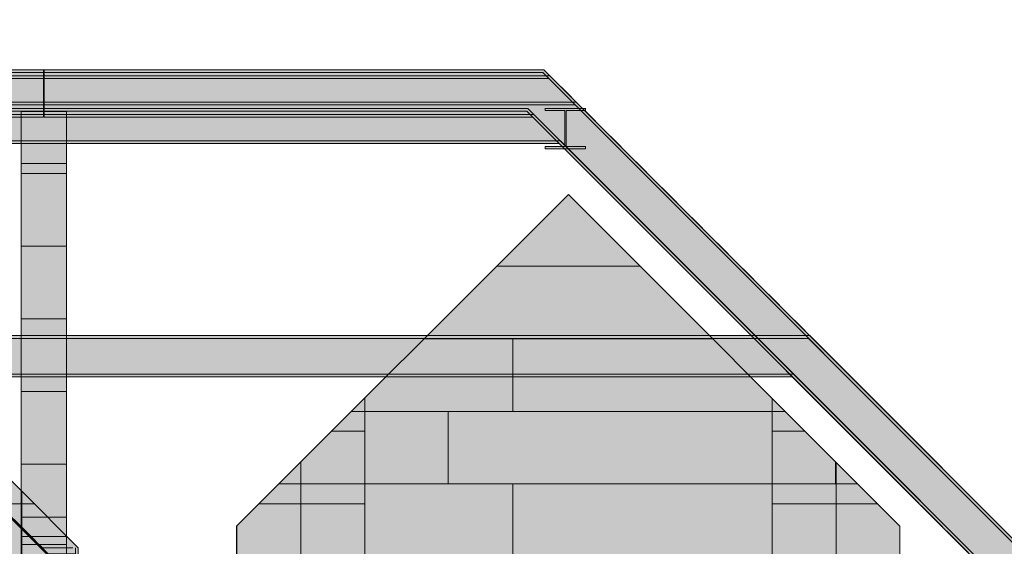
# Model space of a CAD drawing. Header units: millimetres. Extents: x 17 to 413, y 4 to 292.
# Tile 157 of 256: x 135 to 177, y 121 to 143. Entities that reach past the tile are written whole.
import ezdxf

# ---------------------------------------------------------------- set-up
doc = ezdxf.new("R2010")
doc.units = ezdxf.units.MM
doc.linetypes.add('DASHED', pattern=[1.524, 1.27, -0.254])
for name, color, linetype in [('FILL-C_9EB2DB', 7, 'Continuous'), ('FILL-EPS', 7, 'Continuous'), ('LINE-C_2E8C94', 7, 'Continuous'), ('LINE-C_337880', 7, 'Continuous'), ('LINE-STEEL', 7, 'Continuous'), ('LINE-STEEL-DASH', 7, 'DASHED')]:
    doc.layers.add(name, color=color, linetype=linetype)

msp = doc.modelspace()

# ---------------------------------------------------------------- hatches: boundary and pattern name
at = {"layer": 'FILL-C_9EB2DB', "true_color": 0x9eb2db}
h = msp.add_hatch(color=9, dxfattribs=at)
h.dxf.hatch_style = 1
h.paths.add_polyline_path([(95.704, 121.215), (95.704, 121.215), (115.748, 141.26), (138.166, 118.842), (138.129, 118.805), (115.748, 141.187), (95.741, 121.179)])
h = msp.add_hatch(color=9, dxfattribs=at)
h.dxf.hatch_style = 1
h.paths.add_polyline_path([(95.704, 121.215), (95.704, 121.215), (115.748, 141.26), (138.166, 118.842), (138.129, 118.805), (115.748, 141.187), (95.741, 121.179)])
h = msp.add_hatch(color=9, dxfattribs=at)
h.dxf.hatch_style = 1
h.paths.add_polyline_path([(95.741, 121.179), (115.748, 141.187), (138.129, 118.805), (137.245, 117.921), (115.748, 139.418), (96.625, 120.294)])
h = msp.add_hatch(color=9, dxfattribs=at)
h.dxf.hatch_style = 1
h.paths.add_polyline_path([(95.741, 121.179), (115.748, 141.187), (138.129, 118.805), (137.245, 117.921), (115.748, 139.418), (96.625, 120.294)])
h = msp.add_hatch(color=9, dxfattribs=at)
h.dxf.hatch_style = 1
h.paths.add_polyline_path([(95.045, 140.55), (95.045, 140.666), (136.452, 140.666), (136.452, 140.55)])
h = msp.add_hatch(color=9, dxfattribs=at)
h.dxf.hatch_style = 1
h.paths.add_polyline_path([(95.045, 140.55), (95.045, 140.666), (136.452, 140.666), (136.452, 140.55)])
h = msp.add_hatch(color=9, dxfattribs=at)
h.dxf.hatch_style = 1
h.paths.add_polyline_path([(95.045, 139.046), (95.045, 140.55), (136.452, 140.55), (136.452, 139.046)])
h = msp.add_hatch(color=9, dxfattribs=at)
h.dxf.hatch_style = 1
h.paths.add_polyline_path([(95.045, 140.55), (136.452, 140.55), (136.452, 139.046), (95.045, 139.046)])
h = msp.add_hatch(color=9, dxfattribs=at)
h.dxf.hatch_style = 1
h.paths.add_polyline_path([(134.502, 140.55), (134.502, 140.666), (157.467, 140.666), (179.742, 118.391), (179.661, 118.309), (157.419, 140.55)])
h = msp.add_hatch(color=9, dxfattribs=at)
h.dxf.hatch_style = 1
h.paths.add_polyline_path([(134.502, 140.666), (157.467, 140.666), (179.742, 118.391), (179.661, 118.309), (157.419, 140.55), (134.502, 140.55)])
h = msp.add_hatch(color=9, dxfattribs=at)
h.dxf.hatch_style = 1
h.paths.add_polyline_path([(134.502, 139.046), (134.502, 140.55), (157.419, 140.55), (179.661, 118.309), (178.597, 117.245), (156.796, 139.046)])
h = msp.add_hatch(color=9, dxfattribs=at)
h.dxf.hatch_style = 1
h.paths.add_polyline_path([(134.502, 140.55), (157.419, 140.55), (179.661, 118.309), (178.597, 117.245), (156.796, 139.046), (134.502, 139.046)])
h = msp.add_hatch(color=9, dxfattribs=at)
h.dxf.hatch_style = 1
h.paths.add_polyline_path([(136.485, 140.55), (136.485, 140.666), (157.467, 140.666), (179.742, 118.391), (179.661, 118.309), (157.419, 140.55)])
h = msp.add_hatch(color=9, dxfattribs=at)
h.dxf.hatch_style = 1
h.paths.add_polyline_path([(136.485, 140.666), (157.467, 140.666), (179.742, 118.391), (179.661, 118.309), (157.419, 140.55), (136.485, 140.55)])
h = msp.add_hatch(color=9, dxfattribs=at)
h.dxf.hatch_style = 1
h.paths.add_polyline_path([(136.485, 139.046), (136.485, 140.55), (157.419, 140.55), (179.661, 118.309), (178.597, 117.245), (156.796, 139.046)])
h = msp.add_hatch(color=9, dxfattribs=at)
h.dxf.hatch_style = 1
h.paths.add_polyline_path([(136.485, 140.55), (157.419, 140.55), (179.661, 118.309), (178.597, 117.245), (156.796, 139.046), (136.485, 139.046)])
h = msp.add_hatch(color=9, dxfattribs=at)
h.dxf.hatch_style = 1
h.paths.add_polyline_path([(95.045, 140.297), (95.045, 140.412), (136.452, 140.412), (136.452, 140.297)])
h = msp.add_hatch(color=9, dxfattribs=at)
h.dxf.hatch_style = 1
h.paths.add_polyline_path([(95.045, 140.297), (95.045, 140.412), (136.452, 140.412), (136.452, 140.297)])
h = msp.add_hatch(color=9, dxfattribs=at)
h.dxf.hatch_style = 1
h.paths.add_polyline_path([(95.045, 138.792), (95.045, 140.297), (136.452, 140.297), (136.452, 138.792)])
h = msp.add_hatch(color=9, dxfattribs=at)
h.dxf.hatch_style = 1
h.paths.add_polyline_path([(95.045, 140.297), (136.452, 140.297), (136.452, 138.792), (95.045, 138.792)])
h = msp.add_hatch(color=9, dxfattribs=at)
h.dxf.hatch_style = 1
h.paths.add_polyline_path([(136.485, 140.297), (136.485, 140.412), (157.72, 140.412), (179.742, 118.391), (179.661, 118.309), (157.673, 140.297)])
h = msp.add_hatch(color=9, dxfattribs=at)
h.dxf.hatch_style = 1
h.paths.add_polyline_path([(136.485, 140.412), (157.72, 140.412), (179.742, 118.391), (179.661, 118.309), (157.673, 140.297), (136.485, 140.297)])
h = msp.add_hatch(color=9, dxfattribs=at)
h.dxf.hatch_style = 1
h.paths.add_polyline_path([(136.485, 138.792), (136.485, 140.297), (157.673, 140.297), (179.661, 118.309), (178.597, 117.245), (157.049, 138.792)])
h = msp.add_hatch(color=9, dxfattribs=at)
h.dxf.hatch_style = 1
h.paths.add_polyline_path([(136.485, 140.297), (157.673, 140.297), (179.661, 118.309), (178.597, 117.245), (157.049, 138.792), (136.485, 138.792)])
h = msp.add_hatch(color=9, dxfattribs=at)
h.dxf.hatch_style = 1
h.paths.add_polyline_path([(134.502, 139.19), (134.502, 139.306), (158.827, 139.306), (179.742, 118.391), (179.661, 118.309), (158.779, 139.19)])
h = msp.add_hatch(color=9, dxfattribs=at)
h.dxf.hatch_style = 1
h.paths.add_polyline_path([(134.502, 139.306), (158.827, 139.306), (179.742, 118.391), (179.661, 118.309), (158.779, 139.19), (134.502, 139.19)])
h = msp.add_hatch(color=9, dxfattribs=at)
h.dxf.hatch_style = 1
h.paths.add_polyline_path([(95.045, 138.93), (95.045, 139.046), (136.452, 139.046), (136.452, 138.93)])
h = msp.add_hatch(color=9, dxfattribs=at)
h.dxf.hatch_style = 1
h.paths.add_polyline_path([(95.045, 138.93), (95.045, 139.046), (136.452, 139.046), (136.452, 138.93)])
h = msp.add_hatch(color=9, dxfattribs=at)
h.dxf.hatch_style = 1
h.paths.add_polyline_path([(134.502, 137.686), (134.502, 139.19), (158.779, 139.19), (179.661, 118.309), (178.597, 117.245), (158.156, 137.686)])
h = msp.add_hatch(color=9, dxfattribs=at)
h.dxf.hatch_style = 1
h.paths.add_polyline_path([(134.502, 139.19), (158.779, 139.19), (179.661, 118.309), (178.597, 117.245), (158.156, 137.686), (134.502, 137.686)])
h = msp.add_hatch(color=9, dxfattribs=at)
h.dxf.hatch_style = 1
h.paths.add_polyline_path([(134.502, 138.93), (134.502, 139.046), (156.796, 139.046), (178.597, 117.245), (178.515, 117.164), (156.748, 138.93)])
h = msp.add_hatch(color=9, dxfattribs=at)
h.dxf.hatch_style = 1
h.paths.add_polyline_path([(134.502, 139.046), (156.796, 139.046), (178.597, 117.245), (178.515, 117.164), (156.748, 138.93), (134.502, 138.93)])
h = msp.add_hatch(color=9, dxfattribs=at)
h.dxf.hatch_style = 1
h.paths.add_polyline_path([(136.485, 138.93), (136.485, 139.046), (156.796, 139.046), (178.597, 117.245), (178.515, 117.164), (156.748, 138.93)])
h = msp.add_hatch(color=9, dxfattribs=at)
h.dxf.hatch_style = 1
h.paths.add_polyline_path([(136.485, 139.046), (156.796, 139.046), (178.597, 117.245), (178.515, 117.164), (156.748, 138.93), (136.485, 138.93)])
h = msp.add_hatch(color=9, dxfattribs=at)
h.dxf.hatch_style = 1
h.paths.add_polyline_path([(157.509, 139.046), (157.509, 139.047), (157.509, 139.047), (157.517, 139.046), (157.52, 139.046), (159.217, 139.046), (159.217, 138.951), (158.397, 138.951), (158.397, 137.446), (159.217, 137.446), (159.217, 137.352), (157.52, 137.352), (157.52, 137.446), (158.34, 137.446), (158.34, 138.951), (157.52, 138.951), (157.52, 139.046)])
h = msp.add_hatch(color=9, dxfattribs=at)
h.dxf.hatch_style = 1
h.paths.add_polyline_path([(157.509, 139.046), (157.509, 139.047), (157.509, 139.047), (157.517, 139.046), (157.52, 139.046), (159.217, 139.046), (159.217, 138.951), (158.397, 138.951), (158.397, 137.446), (159.217, 137.446), (159.217, 137.352), (157.52, 137.352), (157.52, 137.446), (158.34, 137.446), (158.34, 138.951), (157.52, 138.951), (157.52, 139.046)])
h = msp.add_hatch(color=9, dxfattribs=at)
h.dxf.hatch_style = 1
h.paths.add_polyline_path([(157.509, 139.046), (157.509, 139.047), (157.509, 139.047), (157.517, 139.046), (157.52, 139.046), (159.217, 139.046), (159.217, 138.951), (158.397, 138.951), (158.397, 137.446), (159.217, 137.446), (159.217, 137.352), (157.52, 137.352), (157.52, 137.446), (158.34, 137.446), (158.34, 138.951), (157.52, 138.951), (157.52, 139.046)])
h = msp.add_hatch(color=9, dxfattribs=at)
h.dxf.hatch_style = 1
h.paths.add_polyline_path([(157.52, 137.352), (157.52, 137.446), (158.34, 137.446), (158.34, 138.951), (157.52, 138.951), (157.52, 139.046), (159.217, 139.046), (159.217, 138.951), (158.397, 138.951), (158.397, 137.446), (159.217, 137.446), (159.217, 137.352)])
h = msp.add_hatch(color=9, dxfattribs=at)
h.dxf.hatch_style = 1
h.paths.add_polyline_path([(157.52, 137.352), (157.52, 137.446), (158.34, 137.446), (158.34, 138.951), (157.52, 138.951), (157.52, 139.046), (159.217, 139.046), (159.217, 138.951), (158.397, 138.951), (158.397, 137.446), (159.217, 137.446), (159.217, 137.352)])
h = msp.add_hatch(color=9, dxfattribs=at)
h.dxf.hatch_style = 1
h.paths.add_polyline_path([(157.52, 137.352), (157.52, 137.446), (158.34, 137.446), (158.34, 138.951), (157.52, 138.951), (157.52, 139.046), (159.217, 139.046), (159.217, 138.951), (158.397, 138.951), (158.397, 137.446), (159.217, 137.446), (159.217, 137.352)])
h = msp.add_hatch(color=9, dxfattribs=at)
h.dxf.hatch_style = 1
h.paths.add_polyline_path([(159.217, 139.046), (159.228, 139.047), (159.228, 139.047), (159.228, 139.046)])
h = msp.add_hatch(color=9, dxfattribs=at)
h.dxf.hatch_style = 1
h.paths.add_polyline_path([(159.217, 139.046), (159.228, 139.047), (159.228, 139.047), (159.228, 139.046)])
h = msp.add_hatch(color=9, dxfattribs=at)
h.dxf.hatch_style = 1
h.paths.add_polyline_path([(159.217, 139.046), (159.228, 139.047), (159.228, 139.047), (159.228, 139.046)])
h = msp.add_hatch(color=9, dxfattribs=at)
h.dxf.hatch_style = 1
h.paths.add_polyline_path([(95.045, 138.677), (95.045, 138.792), (136.452, 138.792), (136.452, 138.677)])
h = msp.add_hatch(color=9, dxfattribs=at)
h.dxf.hatch_style = 1
h.paths.add_polyline_path([(95.045, 138.677), (95.045, 138.792), (136.452, 138.792), (136.452, 138.677)])
h = msp.add_hatch(color=9, dxfattribs=at)
h.dxf.hatch_style = 1
h.paths.add_polyline_path([(136.485, 138.677), (136.485, 138.792), (157.049, 138.792), (178.597, 117.245), (178.515, 117.164), (157.002, 138.677)])
h = msp.add_hatch(color=9, dxfattribs=at)
h.dxf.hatch_style = 1
h.paths.add_polyline_path([(136.485, 138.792), (157.049, 138.792), (178.597, 117.245), (178.515, 117.164), (157.002, 138.677), (136.485, 138.677)])
h = msp.add_hatch(color=9, dxfattribs=at)
h.dxf.hatch_style = 1
h.paths.add_polyline_path([(134.502, 137.57), (134.502, 137.686), (158.156, 137.686), (178.597, 117.245), (178.515, 117.164), (158.108, 137.57)])
h = msp.add_hatch(color=9, dxfattribs=at)
h.dxf.hatch_style = 1
h.paths.add_polyline_path([(134.502, 137.686), (158.156, 137.686), (178.597, 117.245), (178.515, 117.164), (158.108, 137.57), (134.502, 137.57)])
h = msp.add_hatch(color=9, dxfattribs=at)
h.dxf.hatch_style = 1
h.paths.add_polyline_path([(134.168, 129.39), (134.168, 129.506), (168.627, 129.506), (179.742, 118.391), (179.661, 118.309), (168.579, 129.39)])
h = msp.add_hatch(color=9, dxfattribs=at)
h.dxf.hatch_style = 1
h.paths.add_polyline_path([(134.168, 129.506), (168.627, 129.506), (179.742, 118.391), (179.661, 118.309), (168.579, 129.39), (134.168, 129.39)])
h = msp.add_hatch(color=9, dxfattribs=at)
h.dxf.hatch_style = 1
h.paths.add_polyline_path([(134.168, 127.886), (134.168, 129.39), (168.579, 129.39), (179.661, 118.309), (178.597, 117.245), (167.956, 127.886)])
h = msp.add_hatch(color=9, dxfattribs=at)
h.dxf.hatch_style = 1
h.paths.add_polyline_path([(134.168, 129.39), (168.579, 129.39), (179.661, 118.309), (178.597, 117.245), (167.956, 127.886), (134.168, 127.886)])
h = msp.add_hatch(color=9, dxfattribs=at)
h.dxf.hatch_style = 1
h.paths.add_polyline_path([(134.168, 127.77), (134.168, 127.886), (167.956, 127.886), (178.597, 117.245), (178.515, 117.164), (167.908, 127.77)])
h = msp.add_hatch(color=9, dxfattribs=at)
h.dxf.hatch_style = 1
h.paths.add_polyline_path([(134.168, 127.886), (167.956, 127.886), (178.597, 117.245), (178.515, 117.164), (167.908, 127.77), (134.168, 127.77)])
at = {"layer": 'FILL-EPS', "true_color": 0xccffff}
h = msp.add_hatch(color=7, dxfattribs=at)
h.dxf.hatch_style = 1
h.paths.add_polyline_path([(95.953, 122.973), (115.748, 142.768), (135.543, 122.973), (135.543, 101.116), (130.535, 101.116), (130.535, 119.232), (123.642, 119.232), (123.642, 119.732), (123.574, 120.806), (123.373, 121.861), (123.041, 122.88), (122.585, 123.846), (122.011, 124.74), (121.331, 125.549), (120.555, 126.259), (119.697, 126.857), (118.771, 127.333), (117.794, 127.679), (116.782, 127.889), (115.752, 127.959), (114.722, 127.889), (113.71, 127.679), (112.732, 127.333), (111.807, 126.857), (110.949, 126.259), (110.173, 125.549), (109.492, 124.74), (108.919, 123.846), (108.462, 122.88), (108.131, 121.861), (107.929, 120.806), (107.862, 119.732), (107.862, 119.232), (100.968, 119.232), (100.968, 101.116), (95.953, 101.116)])
h = msp.add_hatch(color=7, dxfattribs=at)
h.dxf.hatch_style = 1
h.paths.add_polyline_path([(95.953, 122.973), (115.748, 142.768), (135.543, 122.973), (135.543, 101.116), (130.535, 101.116), (130.535, 119.232), (123.642, 119.232), (123.642, 119.732), (123.574, 120.806), (123.373, 121.861), (123.041, 122.88), (122.585, 123.846), (122.011, 124.74), (121.331, 125.549), (120.555, 126.259), (119.697, 126.857), (118.771, 127.333), (117.794, 127.679), (116.782, 127.889), (115.752, 127.959), (114.722, 127.889), (113.71, 127.679), (112.732, 127.333), (111.807, 126.857), (110.949, 126.259), (110.173, 125.549), (109.492, 124.74), (108.919, 123.846), (108.462, 122.88), (108.131, 121.861), (107.929, 120.806), (107.862, 119.732), (107.862, 119.232), (100.968, 119.232), (100.968, 101.116), (95.953, 101.116)])
at = {"layer": 'FILL-EPS', "true_color": 0xc0f0f0}
h = msp.add_hatch(color=254, dxfattribs=at)
h.dxf.hatch_style = 1
h.paths.add_polyline_path([(135.515, 121.893), (135.515, 138.912), (137.42, 138.912), (137.42, 121.893)])
at = {"layer": 'FILL-EPS', "true_color": 0xccffff}
h = msp.add_hatch(color=7, dxfattribs=at)
h.dxf.hatch_style = 1
h.paths.add_polyline_path([(135.515, 99.732), (135.515, 138.912), (137.42, 138.912), (137.42, 99.732)])
h = msp.add_hatch(color=7, dxfattribs=at)
h.dxf.hatch_style = 1
h.paths.add_polyline_path([(135.515, 120.732), (135.515, 136.736), (137.42, 136.736), (137.42, 120.732)])
h = msp.add_hatch(color=7, dxfattribs=at)
h.dxf.hatch_style = 1
h.paths.add_polyline_path([(135.515, 136.736), (137.42, 136.736), (137.42, 120.732), (135.515, 120.732)])
h = msp.add_hatch(color=7, dxfattribs=at)
h.dxf.hatch_style = 1
h.paths.add_polyline_path([(144.565, 121.504), (158.495, 135.434), (172.415, 121.514), (172.415, 120.232), (144.565, 120.232)])
h = msp.add_hatch(color=7, dxfattribs=at)
h.dxf.hatch_style = 1
h.paths.add_polyline_path([(144.565, 120.232), (144.565, 121.504), (158.495, 135.434), (172.415, 121.514), (172.415, 120.232)])
h = msp.add_hatch(color=7, dxfattribs=at)
h.dxf.hatch_style = 1
h.paths.add_polyline_path([(135.543, 122.973), (135.554, 122.976), (135.554, 122.975), (135.554, 122.974), (135.554, 122.973), (135.554, 122.973)])
h = msp.add_hatch(color=7, dxfattribs=at)
h.dxf.hatch_style = 1
h.paths.add_polyline_path([(135.543, 122.973), (135.554, 122.974), (135.554, 122.974), (135.554, 122.974), (135.554, 122.973), (135.554, 122.973)])
h = msp.add_hatch(color=7, dxfattribs=at)
h.dxf.hatch_style = 1
h.paths.add_polyline_path([(135.543, 122.973), (137.916, 120.6), (137.916, 101.116), (135.543, 101.116)])
h = msp.add_hatch(color=7, dxfattribs=at)
h.dxf.hatch_style = 1
h.paths.add_polyline_path([(135.543, 122.973), (135.545, 122.971), (137.916, 120.6), (137.916, 101.116), (135.545, 101.116), (135.544, 101.106), (135.543, 101.106)])
h = msp.add_hatch(color=7, dxfattribs=at)
h.dxf.hatch_style = 1
h.paths.add_polyline_path([(135.515, 121.893), (137.42, 121.893), (137.42, 99.732), (135.515, 99.732)])

# ---------------------------------------------------------------- linework, layer by layer
at = {"layer": 'LINE-C_2E8C94', "lineweight": 5}
msp.add_lwpolyline([(115.748, 142.768), (135.543, 122.973), (135.543, 101.116), (130.535, 101.116)], dxfattribs=at)
msp.add_lwpolyline([(115.748, 142.768), (135.543, 122.973), (135.543, 101.116), (130.535, 101.116)], dxfattribs=at)
for points in [[(135.515, 121.893), (135.515, 138.912), (137.42, 138.912), (137.42, 121.893)], [(135.515, 99.732), (135.515, 138.912), (137.42, 138.912), (137.42, 99.732)], [(135.515, 120.732), (135.515, 136.736), (137.42, 136.736), (137.42, 120.732)], [(135.515, 136.736), (137.42, 136.736), (137.42, 120.732), (135.515, 120.732)], [(144.565, 121.504), (144.565, 121.504), (158.495, 135.434), (172.415, 121.514), (172.415, 121.514), (172.415, 120.232), (172.415, 120.232), (172.415, 120.232), (172.415, 120.232), (144.565, 120.232)], [(144.565, 120.232), (144.565, 121.504), (144.565, 121.504), (158.495, 135.434), (172.415, 121.514), (172.415, 121.514), (172.415, 121.514), (172.415, 121.514), (172.415, 121.514), (172.415, 120.232)], [(135.543, 122.973), (135.554, 122.976), (135.554, 122.975), (135.554, 122.974), (135.554, 122.973), (135.554, 122.973)], [(135.543, 122.973), (135.554, 122.974), (135.554, 122.974), (135.554, 122.974), (135.554, 122.973), (135.554, 122.973)], [(135.543, 122.973), (137.916, 120.6), (137.916, 101.116), (137.916, 101.116), (135.543, 101.116)], [(135.543, 122.973), (135.545, 122.971), (135.545, 122.971), (137.916, 120.6), (137.916, 120.6), (137.916, 101.116), (135.545, 101.116), (135.544, 101.106), (135.543, 101.106)], [(135.515, 121.893), (137.42, 121.893), (137.42, 99.732), (137.42, 99.732), (135.515, 99.732), (135.515, 121.893)], [(172.415, 121.514), (172.415, 121.514), (172.415, 121.514)]]:
    msp.add_lwpolyline(points, close=True, dxfattribs=at)
at = {"layer": 'LINE-C_337880', "lineweight": 5}
for p, q in [((135.522, 136.308), (137.413, 136.308)), ((135.522, 136.308), (137.413, 136.308)), ((135.522, 136.308), (137.413, 136.308)), ((135.522, 133.26), (137.413, 133.26)), ((135.522, 133.26), (137.413, 133.26)), ((135.522, 133.26), (137.413, 133.26)), ((155.494, 132.424), (161.496, 132.424)), ((155.494, 132.424), (161.496, 132.424)), ((135.522, 130.212), (137.413, 130.212)), ((135.522, 130.212), (137.413, 130.212)), ((135.522, 130.212), (137.413, 130.212)), ((152.446, 129.376), (156.159, 129.376)), ((152.446, 129.376), (156.159, 129.376)), ((156.159, 126.328), (156.159, 129.376)), ((156.159, 129.376), (164.544, 129.376)), ((156.159, 126.328), (156.159, 129.376)), ((156.159, 129.376), (164.544, 129.376)), ((135.522, 127.164), (137.413, 127.164)), ((135.522, 127.164), (137.413, 127.164)), ((135.522, 127.164), (137.413, 127.164)), ((149.952, 126.328), (149.952, 126.882)), ((149.952, 126.328), (149.952, 126.882)), ((167.044, 126.328), (167.044, 126.875)), ((167.044, 126.328), (167.044, 126.875)), ((149.398, 126.328), (149.952, 126.328)), ((149.398, 126.328), (149.952, 126.328)), ((149.952, 125.5), (149.952, 126.328)), ((149.952, 126.328), (153.45, 126.328)), ((149.952, 125.5), (149.952, 126.328)), ((149.952, 126.328), (153.45, 126.328)), ((153.45, 123.28), (153.45, 126.328)), ((153.45, 126.328), (156.159, 126.328)), ((153.45, 123.28), (153.45, 126.328)), ((153.45, 126.328), (156.159, 126.328)), ((156.159, 126.328), (167.044, 126.328)), ((156.159, 126.328), (167.044, 126.328)), ((167.044, 125.5), (167.044, 126.328)), ((167.044, 126.328), (167.592, 126.328)), ((167.044, 125.5), (167.044, 126.328)), ((167.044, 126.328), (167.592, 126.328)), ((148.57, 125.5), (149.952, 125.5)), ((148.57, 125.5), (149.952, 125.5)), ((149.952, 123.28), (149.952, 125.5)), ((149.952, 123.28), (149.952, 125.5)), ((167.044, 123.28), (167.044, 125.5)), ((167.044, 125.5), (168.42, 125.5)), ((167.044, 123.28), (167.044, 125.5)), ((167.044, 125.5), (168.42, 125.5)), ((135.522, 124.116), (137.413, 124.116)), ((135.522, 124.116), (137.413, 124.116)), ((135.522, 124.116), (137.413, 124.116)), ((147.266, 123.28), (147.266, 124.196)), ((147.266, 123.28), (147.266, 124.196)), ((169.706, 123.28), (169.706, 124.214)), ((169.706, 123.28), (169.706, 124.214)), ((169.73, 123.28), (169.73, 124.19)), ((169.73, 123.28), (169.73, 124.19)), ((146.35, 123.28), (147.266, 123.28)), ((146.35, 123.28), (147.266, 123.28)), ((147.266, 122.452), (147.266, 123.28)), ((147.266, 123.28), (149.952, 123.28)), ((147.266, 122.452), (147.266, 123.28)), ((147.266, 123.28), (149.952, 123.28)), ((149.952, 122.452), (149.952, 123.28)), ((149.952, 123.28), (153.45, 123.28)), ((149.952, 122.452), (149.952, 123.28)), ((149.952, 123.28), (153.45, 123.28)), ((153.45, 123.28), (156.159, 123.28)), ((153.45, 123.28), (156.159, 123.28)), ((156.159, 120.239), (156.159, 123.28)), ((156.159, 123.28), (167.044, 123.28)), ((156.159, 120.239), (156.159, 123.28)), ((156.159, 123.28), (167.044, 123.28)), ((167.044, 122.452), (167.044, 123.28)), ((167.044, 123.28), (169.706, 123.28)), ((167.044, 122.452), (167.044, 123.28)), ((167.044, 123.28), (169.706, 123.28)), ((169.73, 122.452), (169.73, 123.28)), ((169.73, 123.28), (170.64, 123.28)), ((169.73, 122.452), (169.73, 123.28)), ((169.73, 123.28), (170.64, 123.28)), ((130.634, 122.452), (135.537, 122.452)), ((130.634, 122.452), (135.537, 122.452)), ((135.55, 122.452), (136.054, 122.452)), ((135.55, 122.452), (136.054, 122.452)), ((145.522, 122.452), (147.266, 122.452)), ((145.522, 122.452), (147.266, 122.452)), ((147.266, 120.239), (147.266, 122.452)), ((147.266, 122.452), (149.952, 122.452)), ((147.266, 120.239), (147.266, 122.452)), ((147.266, 122.452), (149.952, 122.452)), ((149.952, 120.239), (149.952, 122.452)), ((149.952, 120.239), (149.952, 122.452)), ((167.044, 120.239), (167.044, 122.452)), ((167.044, 122.452), (169.73, 122.452)), ((167.044, 120.239), (167.044, 122.452)), ((167.044, 122.452), (169.73, 122.452)), ((169.73, 120.239), (169.73, 122.452)), ((169.73, 122.452), (171.468, 122.452)), ((169.73, 120.239), (169.73, 122.452)), ((169.73, 122.452), (171.468, 122.452)), ((135.545, 121.068), (135.545, 121.886)), ((144.581, 120.239), (144.581, 121.511)), ((144.581, 120.239), (144.581, 121.511)), ((135.522, 121.068), (137.413, 121.068)), ((135.522, 121.068), (137.413, 121.068)), ((135.522, 121.068), (137.413, 121.068)), ((135.545, 119.404), (135.545, 121.068)), ((135.545, 121.068), (137.413, 121.068))]:
    msp.add_line(p, q, dxfattribs=at)
at = {"layer": 'LINE-STEEL', "lineweight": 5}
for points in [[(95.704, 121.215), (95.704, 121.215), (115.748, 141.26), (138.166, 118.842), (138.129, 118.805), (115.748, 141.187), (95.741, 121.179)], [(95.704, 121.215), (95.704, 121.215), (115.748, 141.26), (138.166, 118.842), (138.129, 118.805), (115.748, 141.187), (95.741, 121.179)], [(95.741, 121.179), (115.748, 141.187), (138.129, 118.805), (138.129, 118.805), (137.245, 117.921), (115.748, 139.418), (96.625, 120.294)], [(95.741, 121.179), (115.748, 141.187), (138.129, 118.805), (138.129, 118.805), (137.245, 117.921), (115.748, 139.418), (96.625, 120.294)], [(95.045, 140.55), (95.045, 140.666), (136.452, 140.666), (136.452, 140.666), (136.452, 140.55), (95.045, 140.55)], [(95.045, 140.55), (95.045, 140.666), (136.452, 140.666), (136.452, 140.55)], [(95.045, 139.046), (95.045, 140.55), (136.452, 140.55), (136.452, 140.55), (136.452, 139.046), (95.045, 139.046)], [(95.045, 140.55), (95.045, 140.55), (136.452, 140.55), (136.452, 139.046), (136.452, 139.046), (95.045, 139.046)], [(134.502, 140.55), (134.502, 140.666), (157.467, 140.666), (157.467, 140.666), (179.742, 118.391), (179.742, 118.391), (179.742, 118.391), (179.742, 118.391), (179.742, 118.391), (179.661, 118.309), (157.419, 140.55), (134.502, 140.55)], [(134.502, 140.666), (157.467, 140.666), (179.742, 118.391), (179.742, 118.391), (179.742, 118.391), (179.742, 118.391), (179.742, 118.391), (179.661, 118.309), (157.419, 140.55), (134.502, 140.55)], [(134.502, 139.046), (134.502, 140.55), (157.419, 140.55), (157.419, 140.55), (157.419, 140.55), (157.419, 140.55), (157.419, 140.55), (157.419, 140.55), (179.661, 118.309), (179.661, 118.309), (178.597, 117.245), (156.796, 139.046)], [(134.502, 140.55), (134.502, 140.55), (157.419, 140.55), (157.419, 140.55), (157.419, 140.55), (179.661, 118.309), (179.661, 118.309), (178.597, 117.245), (156.796, 139.046), (134.502, 139.046)], [(136.485, 140.55), (136.485, 140.666), (157.467, 140.666), (157.467, 140.666), (179.742, 118.391), (179.742, 118.391), (179.742, 118.391), (179.742, 118.391), (179.742, 118.391), (179.661, 118.309), (157.419, 140.55)], [(136.485, 140.666), (157.467, 140.666), (179.742, 118.391), (179.742, 118.391), (179.742, 118.391), (179.742, 118.391), (179.742, 118.391), (179.661, 118.309), (157.419, 140.55), (136.485, 140.55), (136.485, 140.666)], [(136.485, 139.046), (136.485, 140.55), (157.419, 140.55), (157.419, 140.55), (179.661, 118.309), (179.661, 118.309), (178.597, 117.245), (156.796, 139.046)], [(136.485, 140.55), (136.485, 140.55), (157.419, 140.55), (157.419, 140.55), (157.419, 140.55), (179.661, 118.309), (179.661, 118.309), (178.597, 117.245), (156.796, 139.046), (136.485, 139.046)], [(95.045, 140.297), (95.045, 140.412), (136.452, 140.412), (136.452, 140.412), (136.452, 140.297), (95.045, 140.297)], [(95.045, 140.297), (95.045, 140.412), (136.452, 140.412), (136.452, 140.297)], [(95.045, 138.792), (95.045, 140.297), (136.452, 140.297), (136.452, 140.297), (136.452, 138.792), (95.045, 138.792)], [(95.045, 140.297), (95.045, 140.297), (136.452, 140.297), (136.452, 138.792), (136.452, 138.792), (95.045, 138.792)], [(136.485, 140.297), (136.485, 140.412), (157.72, 140.412), (157.72, 140.412), (179.742, 118.391), (179.661, 118.309), (157.673, 140.297), (136.485, 140.297)], [(136.485, 140.412), (157.72, 140.412), (179.742, 118.391), (179.661, 118.309), (157.673, 140.297), (136.485, 140.297)], [(136.485, 138.792), (136.485, 140.297), (157.673, 140.297), (157.673, 140.297), (157.673, 140.297), (157.673, 140.297), (157.673, 140.297), (179.661, 118.309), (178.597, 117.245), (157.049, 138.792), (136.485, 138.792)], [(136.485, 140.297), (136.485, 140.297), (157.673, 140.297), (157.673, 140.297), (157.673, 140.297), (179.661, 118.309), (178.597, 117.245), (157.049, 138.792), (136.485, 138.792)], [(134.502, 139.19), (134.502, 139.306), (158.827, 139.306), (158.827, 139.306), (179.742, 118.391), (179.661, 118.309), (158.779, 139.19), (134.502, 139.19)], [(134.502, 139.306), (158.827, 139.306), (179.742, 118.391), (179.661, 118.309), (158.779, 139.19), (134.502, 139.19), (134.502, 139.306)], [(95.045, 138.93), (95.045, 139.046), (136.452, 139.046), (136.452, 139.046), (136.452, 138.93), (95.045, 138.93)], [(95.045, 138.93), (95.045, 139.046), (136.452, 139.046), (136.452, 138.93)], [(134.502, 137.686), (134.502, 139.19), (158.779, 139.19), (158.779, 139.19), (179.661, 118.309), (179.661, 118.309), (179.661, 118.309), (179.661, 118.309), (179.661, 118.309), (178.597, 117.245), (158.156, 137.686), (134.502, 137.686)], [(134.502, 139.19), (134.502, 139.19), (134.502, 139.19), (158.779, 139.19), (158.779, 139.19), (158.779, 139.19), (179.661, 118.309), (179.661, 118.309), (179.661, 118.309), (179.661, 118.309), (179.661, 118.309), (178.597, 117.245), (158.156, 137.686), (134.502, 137.686), (134.502, 139.19)], [(134.502, 138.93), (134.502, 139.046), (156.796, 139.046), (178.597, 117.245), (178.597, 117.245), (178.597, 117.245), (178.597, 117.245), (178.515, 117.164), (156.748, 138.93)], [(134.502, 139.046), (156.796, 139.046), (156.796, 139.046), (156.796, 139.046), (178.597, 117.245), (178.597, 117.245), (178.597, 117.245), (178.597, 117.245), (178.515, 117.164), (156.748, 138.93), (134.502, 138.93)], [(136.485, 138.93), (136.485, 139.046), (156.796, 139.046), (156.796, 139.046), (156.796, 139.046), (156.796, 139.046), (156.796, 139.046), (178.597, 117.245), (178.597, 117.245), (178.597, 117.245), (178.597, 117.245), (178.515, 117.164), (156.748, 138.93)], [(136.485, 139.046), (156.796, 139.046), (156.796, 139.046), (156.796, 139.046), (178.597, 117.245), (178.597, 117.245), (178.597, 117.245), (178.597, 117.245), (178.515, 117.164), (156.748, 138.93), (136.485, 138.93)], [(157.509, 139.046), (157.509, 139.047), (157.509, 139.047), (157.517, 139.046), (157.52, 139.046), (159.217, 139.046), (159.217, 138.951), (158.397, 138.951), (158.397, 137.446), (159.217, 137.446), (159.217, 137.352), (157.52, 137.352), (157.52, 137.446), (158.34, 137.446), (158.34, 138.951), (157.52, 138.951), (157.52, 139.046)], [(157.509, 139.046), (157.509, 139.047), (157.509, 139.047), (157.517, 139.046), (157.52, 139.046), (159.217, 139.046), (159.217, 138.951), (158.397, 138.951), (158.397, 137.446), (159.217, 137.446), (159.217, 137.352), (157.52, 137.352), (157.52, 137.446), (158.34, 137.446), (158.34, 138.951), (157.52, 138.951), (157.52, 139.046)], [(157.509, 139.046), (157.509, 139.047), (157.509, 139.047), (157.517, 139.046), (157.52, 139.046), (159.217, 139.046), (159.217, 138.951), (158.397, 138.951), (158.397, 137.446), (159.217, 137.446), (159.217, 137.352), (157.52, 137.352), (157.52, 137.446), (158.34, 137.446), (158.34, 138.951), (157.52, 138.951), (157.52, 139.046)], [(157.52, 137.352), (157.52, 137.446), (158.34, 137.446), (158.34, 138.951), (157.52, 138.951), (157.52, 139.046), (159.217, 139.046), (159.217, 139.046), (159.217, 138.951), (158.397, 138.951), (158.397, 137.446), (159.217, 137.446), (159.217, 137.352)], [(157.52, 137.352), (157.52, 137.446), (158.34, 137.446), (158.34, 138.951), (157.52, 138.951), (157.52, 139.046), (159.217, 139.046), (159.217, 139.046), (159.217, 138.951), (158.397, 138.951), (158.397, 137.446), (159.217, 137.446), (159.217, 137.352)], [(157.52, 137.352), (157.52, 137.446), (158.34, 137.446), (158.34, 138.951), (157.52, 138.951), (157.52, 139.046), (159.217, 139.046), (159.217, 139.046), (159.217, 138.951), (158.397, 138.951), (158.397, 137.446), (159.217, 137.446), (159.217, 137.352)], [(159.217, 139.046), (159.228, 139.047), (159.228, 139.047), (159.228, 139.046)], [(159.217, 139.046), (159.228, 139.047), (159.228, 139.047), (159.228, 139.046)], [(159.217, 139.046), (159.228, 139.047), (159.228, 139.047), (159.228, 139.046)], [(95.045, 138.677), (95.045, 138.792), (136.452, 138.792), (136.452, 138.792), (136.452, 138.677), (95.045, 138.677)], [(95.045, 138.677), (95.045, 138.792), (136.452, 138.792), (136.452, 138.677)], [(136.485, 138.677), (136.485, 138.792), (157.049, 138.792), (157.049, 138.792), (157.049, 138.792), (157.049, 138.792), (178.597, 117.245), (178.597, 117.245), (178.597, 117.245), (178.515, 117.164), (157.002, 138.677), (136.485, 138.677)], [(136.485, 138.792), (157.049, 138.792), (157.049, 138.792), (157.049, 138.792), (178.597, 117.245), (178.597, 117.245), (178.597, 117.245), (178.515, 117.164), (157.002, 138.677), (136.485, 138.677)], [(134.502, 137.57), (134.502, 137.686), (158.156, 137.686), (178.597, 117.245), (178.597, 117.245), (178.597, 117.245), (178.597, 117.245), (178.515, 117.164), (158.108, 137.57), (134.502, 137.57)], [(134.502, 137.686), (158.156, 137.686), (178.597, 117.245), (178.597, 117.245), (178.597, 117.245), (178.597, 117.245), (178.515, 117.164), (158.108, 137.57), (134.502, 137.57)], [(134.168, 129.39), (134.168, 129.506), (168.627, 129.506), (179.742, 118.391), (179.661, 118.309), (168.579, 129.39)], [(134.168, 129.506), (168.627, 129.506), (168.627, 129.506), (179.742, 118.391), (179.661, 118.309), (168.579, 129.39), (134.168, 129.39), (134.168, 129.506)], [(134.168, 127.886), (134.168, 129.39), (168.579, 129.39), (168.579, 129.39), (168.579, 129.39), (179.661, 118.309), (178.597, 117.245), (167.956, 127.886)], [(134.168, 129.39), (134.168, 129.39), (168.579, 129.39), (168.579, 129.39), (168.579, 129.39), (168.579, 129.39), (179.661, 118.309), (178.597, 117.245), (167.956, 127.886), (134.168, 127.886)], [(134.168, 127.77), (134.168, 127.886), (167.956, 127.886), (178.597, 117.245), (178.515, 117.164), (167.908, 127.77)], [(134.168, 127.886), (167.956, 127.886), (178.597, 117.245), (178.597, 117.245), (178.597, 117.245), (178.597, 117.245), (178.597, 117.245), (178.515, 117.164), (167.908, 127.77), (134.168, 127.77)]]:
    msp.add_lwpolyline(points, close=True, dxfattribs=at)
at = {"layer": 'LINE-STEEL-DASH', "lineweight": 5}
for points in [[(95.045, 140.666), (99.362, 140.666), (99.428, 140.666), (115.154, 140.666), (115.748, 141.26), (116.343, 140.666), (134.435, 140.666), (134.502, 140.666), (136.452, 140.666), (136.485, 140.666), (157.467, 140.666), (157.72, 140.412), (159.087, 139.046), (159.217, 139.046), (159.217, 138.951), (159.182, 138.951), (162.595, 135.537), (177.54, 120.592)], [(119.057, 137.951), (136.416, 120.592), (137.798, 120.592), (137.798, 120.349), (136.659, 120.349), (138.166, 118.842), (138.129, 118.805), (137.536, 118.212), (137.798, 118.212), (137.798, 117.968), (137.292, 117.968), (137.245, 117.921), (137.208, 117.884), (137.124, 117.968), (135.138, 117.968)], [(134.168, 129.506), (166.173, 129.506), (158.327, 137.352), (157.52, 137.352), (157.52, 137.446), (158.232, 137.446), (158.108, 137.57), (134.502, 137.57)], [(178.515, 117.164), (167.908, 127.77), (134.168, 127.77)]]:
    msp.add_lwpolyline(points, dxfattribs=at)
msp.add_lwpolyline([(159.228, 139.047), (159.228, 139.047), (159.228, 139.046), (159.217, 139.046)], close=True, dxfattribs=at)

doc.saveas('drawing.dxf')
